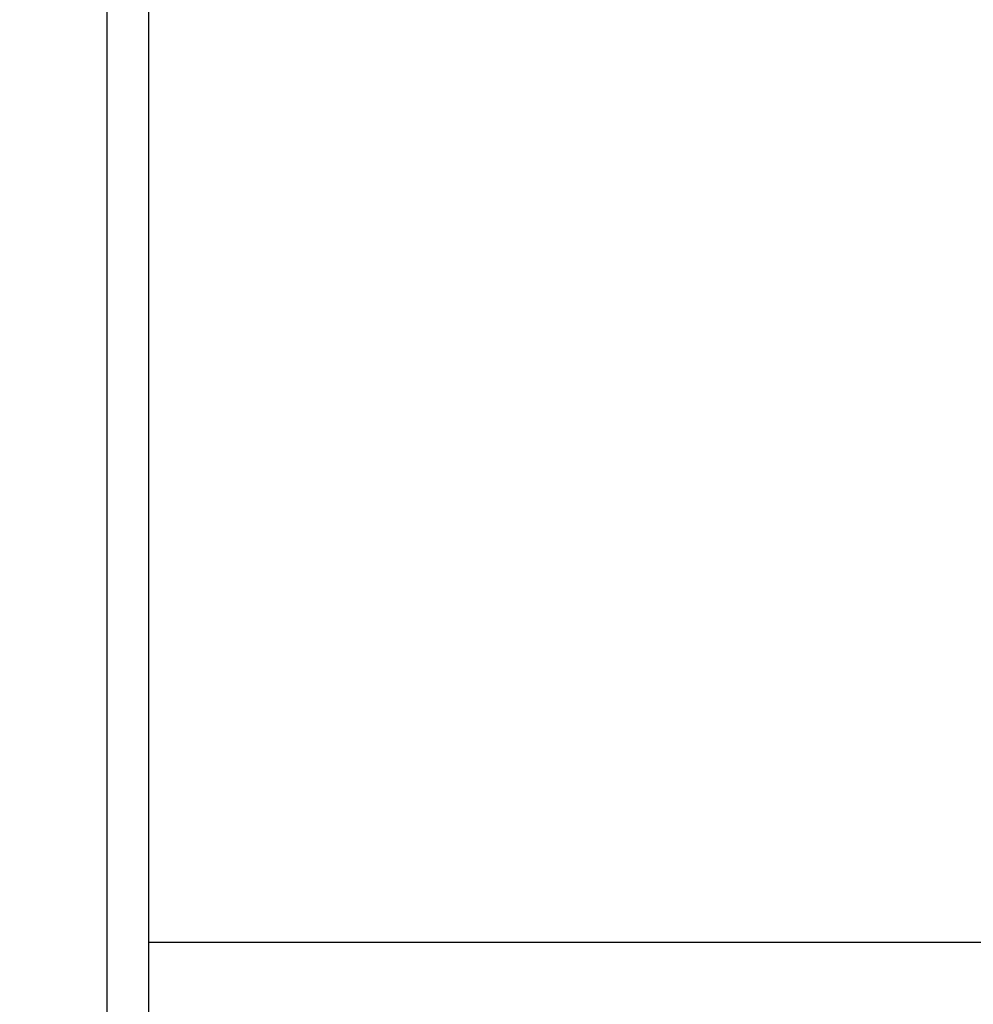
# Model space of a CAD drawing. Header units: millimetres. Extents: x 15 to 185, y 36 to 143.
# Tile 4 of 52: x 136 to 147, y 76 to 88. Entities that reach past the tile are written whole.
import ezdxf

# ---------------------------------------------------------------- set-up
doc = ezdxf.new("R2010")
doc.units = ezdxf.units.MM
doc.layers.get('DEFPOINTS').update_dxf_attribs({"linetype": 'CONTINUOUS'})
doc.layers.add('DIM', color=4, linetype='CONTINUOUS')
doc.layers.add('OUT', color=3, linetype='CONTINUOUS')
doc.styles.add('DIM-7', font='SIMPLEX.shx', dxfattribs={"width": 0.7, "bigfont": 'chineset.shx'})
doc.dimstyles.new('CNS', dxfattribs={"dimtxt": 3.5, "dimasz": 2.5, "dimexe": 1, "dimexo": 1.5, "dimgap": 0.09, "dimtad": 0, "dimdsep": 46, "dimtxsty": 'DIM-7', "dimcen": 0.09, "dimclrd": 1, "dimclre": 1, "dimclrt": 4, "dimadec": 0, "dimazin": 0, "dimtfac": 1, "dimtix": 1, "dimtmove": 2, "dimatfit": 3, "dimfxl": 1, "dimtvp": 0.971429, "dimtolj": 1, "dimarcsym": 0})

# ---------------------------------------------------------------- blocks, each defined once
blk = doc.blocks.new('*D24')
at = {"layer": 'DEFPOINTS', "color": 0, "transparency": 16777216}
for p in [(183.299, 77.362), (127.299, 65.762), (183.299, 49.665)]:
    blk.add_point(p, dxfattribs=at)
at = {"layer": 'DIM', "color": 7, "lineweight": -2, "transparency": 16777216}
for p, q in [((183.299, 76.162), (183.299, 48.865)), ((127.299, 64.562), (127.299, 48.865)), ((129.299, 49.665), (181.299, 49.665))]:
    blk.add_line(p, q, dxfattribs=at)
at = {"layer": 'DIM', "color": 7, "transparency": 16777216}
for points in [[(129.299, 49.999), (129.299, 49.332), (127.299, 49.665)], [(181.299, 49.999), (181.299, 49.332), (183.299, 49.665)]]:
    blk.add_solid(points, dxfattribs=at)
at = {"layer": 'DIM', "color": 7, "transparency": 16777216, "insert": (155.299, 51.705), "char_height": 2.8, "attachment_point": 5, "style": 'DIM-7'}
blk.add_mtext('\\A1;56', dxfattribs=at)
blk = doc.blocks.new('*D25')
at = {"layer": 'DEFPOINTS', "color": 0, "transparency": 16777216}
for p in [(155.299, 94.262), (137.299, 65.762), (155.299, 57.189)]:
    blk.add_point(p, dxfattribs=at)
at = {"layer": 'DIM', "color": 7, "lineweight": -2, "transparency": 16777216}
for p, q in [((155.299, 93.062), (155.299, 56.389)), ((137.299, 64.562), (137.299, 56.389)), ((139.299, 57.189), (153.299, 57.189))]:
    blk.add_line(p, q, dxfattribs=at)
at = {"layer": 'DIM', "color": 7, "transparency": 16777216}
for points in [[(139.299, 57.523), (139.299, 56.856), (137.299, 57.189)], [(153.299, 57.523), (153.299, 56.856), (155.299, 57.189)]]:
    blk.add_solid(points, dxfattribs=at)
at = {"layer": 'DIM', "color": 7, "transparency": 16777216, "insert": (146.299, 59.229), "char_height": 2.8, "attachment_point": 5, "style": 'DIM-7'}
blk.add_mtext('\\A1;18', dxfattribs=at)

msp = doc.modelspace()

# ---------------------------------------------------------------- linework, layer by layer
at = {"layer": 'DIM', "color": 7}
msp.add_line((136.7987, 123.2622), (136.7987, 65.2622), dxfattribs=at)
at = {"layer": 'OUT', "color": 7}
for p, q in [((137.2987, 122.7622), (137.2987, 65.7622)), ((137.2987, 76.7622), (154.4327, 76.7622))]:
    msp.add_line(p, q, dxfattribs=at)

# ---------------------------------------------------------------- dimensions: what is measured, and where the dimension line sits
at = {"layer": 'DIM', "color": 7}
for base, p1, p2, picture, middle in [((155.2987, 57.1894), (137.2987, 65.7622), (155.2987, 94.2621), '*D25', (146.2987, 59.2294)), ((183.2987, 49.6652), (127.2987, 65.7622), (183.2987, 77.3622), '*D24', (155.2987, 51.7052))]:
    dim = msp.add_linear_dim(base=base, p1=p1, p2=p2, dimstyle='CNS', override={"dimscale": 0.8, "dimgap": 0.8, "dimtad": 1, "dimdec": 3, "dimclrd": 7, "dimclre": 7, "dimclrt": 7, "dimadec": 2, "dimazin": 2, "dimtm": 1e-09, "dimtfac": 0.6, "dimtdec": 3, "dimtmove": 1, "dimatfit": 0}, dxfattribs=at)
    dim.commit()
    dim.dimension.update_dxf_attribs({"geometry": picture, "text_midpoint": middle})

doc.saveas('drawing.dxf')
